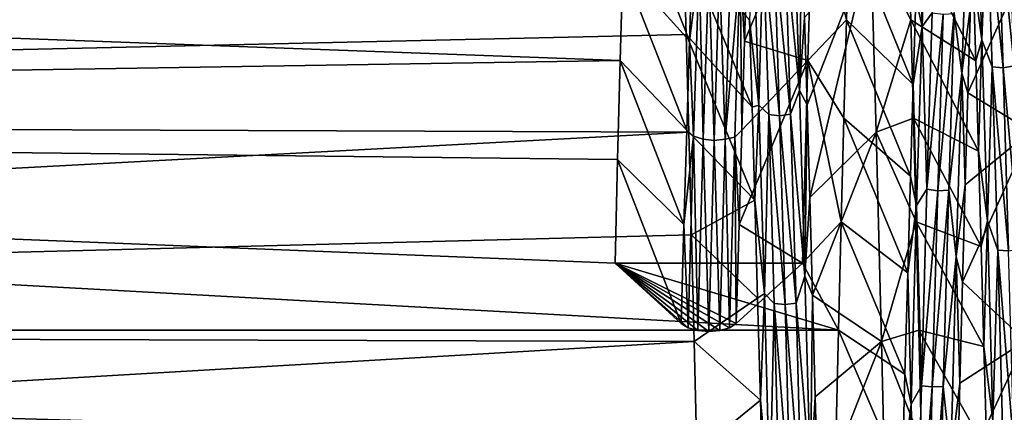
# Model space of a CAD drawing. Header units: metres. Extents: x -86 to 86, y -57 to 57.
# Tile 74 of 256: x -54.56 to -46.62, y 5.07 to 8.23. Entities that reach past the tile are written whole.
import ezdxf

# ---------------------------------------------------------------- set-up
doc = ezdxf.new("R2010")
doc.units = ezdxf.units.M
doc.layers.add('solid_125286', color=7, linetype='CONTINUOUS')

msp = doc.modelspace()

# ---------------------------------------------------------------- linework, layer by layer
at = {"layer": 'solid_125286'}
for points in [[(-47.280392, 8.17555, 12.074677), (-47.308449, 9.049224, 12.855478), (-47.236542, 9.431964, 13.413906)], [(-47.280392, 8.17555, 12.074677), (-47.236542, 9.431964, 13.413906), (-47.198185, 8.286894, 12.242614)], [(-49.155807, 8.059159, 11.874597), (-49.691925, 8.657134, 11.035361), (-49.6707, 9.365743, 11.698233)], [(-49.133804, 8.730435, 12.514628), (-49.155807, 8.059159, 11.874597), (-49.6707, 9.365743, 11.698233)], [(-48.712193, 8.0569, 11.872603), (-48.159462, 9.365768, 11.698259), (-48.201786, 7.901932, 10.426473)], [(-48.712193, 8.0569, 11.872603), (-48.690212, 8.727634, 12.511745), (-48.159462, 9.365768, 11.698259)], [(-48.201786, 7.901932, 10.426473), (-48.159462, 9.365768, 11.698259), (-47.889927, 8.230122, 10.67987)], [(-48.159462, 9.365768, 11.698259), (-47.868366, 8.978387, 11.323814), (-47.889927, 8.230122, 10.67987)], [(-46.841888, 9.339947, 28.699064), (-46.869091, 8.5797, 29.637371), (-46.798038, 8.067476, 30.023108)], [(-46.841888, 9.339947, 28.699064), (-46.798038, 8.067476, 30.023108), (-46.758595, 9.148438, 28.853506)], [(-46.798038, 8.067476, 30.023108), (-46.714634, 7.851392, 30.149834), (-46.758595, 9.148438, 28.853506)], [(-46.758595, 9.148438, 28.853506), (-46.714634, 7.851392, 30.149834), (-46.626446, 7.842154, 30.135239)], [(-46.758595, 9.148438, 28.853506), (-46.626446, 7.842154, 30.135239), (-46.670403, 9.137064, 28.840517)], [(-46.670403, 9.137064, 28.840517), (-46.538368, 7.85938, 30.142797), (-46.582321, 9.155142, 28.845491)], [(-46.670403, 9.137064, 28.840517), (-46.626446, 7.842154, 30.135239), (-46.538368, 7.85938, 30.142797)], [(-47.021866, 8.280643, 12.236887), (-46.917133, 9.102246, 13.021736), (-46.960705, 7.799205, 11.744329)], [(-46.960705, 7.799205, 11.744329), (-46.917133, 9.102246, 13.021736), (-46.888802, 8.340443, 12.131412)], [(-49.713291, 7.901933, 10.426474), (-79, 7.435913, 10.09374), (-79, 8.97821, 11.323658)], [(-49.691925, 8.657134, 11.035361), (-49.713291, 7.901933, 10.426474), (-79, 8.97821, 11.323658)], [(-49.203625, 8.854222, 30.78993), (-79, 8.978204, 30.67635), (-79, 7.435931, 31.906248)], [(-48.384457, 8.816655, 29.22364), (-48.267876, 7.659372, 30.372234), (-48.311451, 8.980925, 29.114094)], [(-48.311451, 8.980925, 29.114094), (-48.267876, 7.659372, 30.372234), (-48.250778, 8.904962, 29.301634)], [(-47.352428, 7.708561, 11.577011), (-47.889927, 8.230122, 10.67987), (-47.868366, 8.978387, 11.323814)], [(-47.330437, 8.403301, 12.190928), (-47.352428, 7.708561, 11.577011), (-47.868366, 8.978387, 11.323814)], [(-47.692417, 8.854234, 30.789921), (-47.37154, 8.230118, 31.320133), (-47.393211, 8.97837, 30.676203)], [(-46.847118, 7.898262, 30.264553), (-47.393211, 8.97837, 30.676203), (-47.37154, 8.230118, 31.320133)], [(-46.847118, 7.898262, 30.264553), (-46.869091, 8.5797, 29.637371), (-47.393211, 8.97837, 30.676203)], [(-47.280392, 8.17555, 12.074677), (-47.330437, 8.403301, 12.190928), (-47.308449, 9.049224, 12.855478)], [(-48.267876, 7.659372, 30.372234), (-48.228828, 8.248978, 29.954124), (-48.250778, 8.904962, 29.301634)], [(-49.182411, 8.11096, 31.414045), (-49.203625, 8.854222, 30.78993), (-79, 7.435931, 31.906248)], [(-48.649948, 7.524749, 30.570847), (-49.203625, 8.854222, 30.78993), (-49.182411, 8.11096, 31.414045)], [(-48.649948, 7.524749, 30.570847), (-48.671917, 8.230478, 29.97114), (-49.203625, 8.854222, 30.78993)], [(-48.639751, 8.886831, 29.21743), (-48.671917, 8.230478, 29.97114), (-48.595901, 7.541688, 30.467466)], [(-48.639751, 8.886831, 29.21743), (-48.595901, 7.541688, 30.467466), (-48.560917, 8.815139, 29.225462)], [(-48.595901, 7.541688, 30.467466), (-48.51696, 7.466023, 30.467356), (-48.560917, 8.815139, 29.225462)], [(-48.560917, 8.815139, 29.225462), (-48.428722, 7.455911, 30.453564), (-48.472683, 8.80302, 29.213396)], [(-48.560917, 8.815139, 29.225462), (-48.51696, 7.466023, 30.467356), (-48.428722, 7.455911, 30.453564)], [(-48.472683, 8.80302, 29.213396), (-48.3405, 7.467954, 30.465666), (-48.384457, 8.816655, 29.22364)], [(-48.384457, 8.816655, 29.22364), (-48.3405, 7.467954, 30.465666), (-48.267876, 7.659372, 30.372234)], [(-48.228828, 8.248978, 29.954124), (-48.206879, 7.545286, 30.554672), (-47.692417, 8.854234, 30.789921)], [(-48.206879, 7.545286, 30.554672), (-48.184929, 6.797658, 31.099918), (-47.692417, 8.854234, 30.789921)], [(-48.184929, 6.797658, 31.099918), (-47.649826, 7.324001, 31.981758), (-47.692417, 8.854234, 30.789921)], [(-47.692417, 8.854234, 30.789921), (-47.649826, 7.324001, 31.981758), (-47.37154, 8.230118, 31.320133)], [(-46.910774, 7.642145, 11.523049), (-46.360237, 8.862145, 11.21724), (-46.402908, 7.33134, 10.02314)], [(-46.910774, 7.642145, 11.523049), (-46.888802, 8.340443, 12.131412), (-46.360237, 8.862145, 11.21724)], [(-48.472683, 8.80302, 29.213396), (-48.428722, 7.455911, 30.453564), (-48.3405, 7.467954, 30.465666)], [(-49.177814, 7.340871, 11.287742), (-49.713291, 7.901933, 10.426474), (-49.691925, 8.657134, 11.035361)], [(-49.155807, 8.059159, 11.874597), (-49.177814, 7.340871, 11.287742), (-49.691925, 8.657134, 11.035361)], [(-49.078251, 8.669963, 12.553669), (-49.155807, 8.059159, 11.874597), (-49.133804, 8.730435, 12.514628)], [(-49.122101, 7.292346, 11.339529), (-49.155807, 8.059159, 11.874597), (-49.078251, 8.669963, 12.553669)], [(-49.122101, 7.292346, 11.339529), (-49.078251, 8.669963, 12.553669), (-49.044468, 7.267615, 11.37984)], [(-49.078251, 8.669963, 12.553669), (-49.000511, 8.642587, 12.593036), (-49.044468, 7.267615, 11.37984)], [(-48.867954, 7.267378, 11.379826), (-48.823997, 8.642218, 12.592845), (-48.747173, 8.653527, 12.537165)], [(-48.867954, 7.267378, 11.379826), (-48.747173, 8.653527, 12.537165), (-48.790745, 7.282901, 11.332711)], [(-48.790745, 7.282901, 11.332711), (-48.747173, 8.653527, 12.537165), (-48.734173, 7.339269, 11.286531)], [(-48.747173, 8.653527, 12.537165), (-48.690212, 8.727634, 12.511745), (-48.712193, 8.0569, 11.872603)], [(-48.747173, 8.653527, 12.537165), (-48.712193, 8.0569, 11.872603), (-48.734173, 7.339269, 11.286531)], [(-49.044468, 7.267615, 11.37984), (-49.000511, 8.642587, 12.593036), (-48.956219, 7.257276, 11.393449)], [(-49.000511, 8.642587, 12.593036), (-48.912262, 8.630271, 12.604887), (-48.956219, 7.257276, 11.393449)], [(-48.956219, 7.257276, 11.393449), (-48.912262, 8.630271, 12.604887), (-48.867954, 7.267378, 11.379826)], [(-48.912262, 8.630271, 12.604887), (-48.823997, 8.642218, 12.592845), (-48.867954, 7.267378, 11.379826)], [(-46.798038, 8.067476, 30.023108), (-46.869091, 8.5797, 29.637371), (-46.847118, 7.898262, 30.264553)], [(-47.280392, 8.17555, 12.074677), (-47.352428, 7.708561, 11.577011), (-47.330437, 8.403301, 12.190928)], [(-46.960705, 7.799205, 11.744329), (-46.888802, 8.340443, 12.131412), (-46.910774, 7.642145, 11.523049)], [(-47.280392, 8.17555, 12.074677), (-47.198185, 8.286894, 12.242614), (-47.242142, 6.863068, 11.086946)], [(-47.242142, 6.863068, 11.086946), (-47.198185, 8.286894, 12.242614), (-47.109982, 8.273705, 12.253663)], [(-47.242142, 6.863068, 11.086946), (-47.109982, 8.273705, 12.253663), (-47.153942, 6.851746, 11.099895)], [(-47.153942, 6.851746, 11.099895), (-47.021866, 8.280643, 12.236887), (-47.065823, 6.856186, 11.082343)], [(-47.153942, 6.851746, 11.099895), (-47.109982, 8.273705, 12.253663), (-47.021866, 8.280643, 12.236887)], [(-47.065823, 6.856186, 11.082343), (-47.021866, 8.280643, 12.236887), (-46.960705, 7.799205, 11.744329)], [(-48.595901, 7.541688, 30.467466), (-48.671917, 8.230478, 29.97114), (-48.649948, 7.524749, 30.570847)], [(-48.267876, 7.659372, 30.372234), (-48.206879, 7.545286, 30.554672), (-48.228828, 8.248978, 29.954124)], [(-48.201786, 7.901932, 10.426473), (-47.889927, 8.230122, 10.67987), (-47.91143, 7.435749, 10.093596)], [(-47.374424, 6.96925, 11.017505), (-47.91143, 7.435749, 10.093596), (-47.889927, 8.230122, 10.67987)], [(-47.352428, 7.708561, 11.577011), (-47.374424, 6.96925, 11.017505), (-47.889927, 8.230122, 10.67987)], [(-47.649826, 7.324001, 31.981758), (-47.349838, 7.435762, 31.906395), (-47.37154, 8.230118, 31.320133)], [(-46.825146, 7.171134, 30.838455), (-47.37154, 8.230118, 31.320133), (-47.349838, 7.435762, 31.906395)], [(-46.825146, 7.171134, 30.838455), (-46.847118, 7.898262, 30.264553), (-47.37154, 8.230118, 31.320133)], [(-49.161278, 7.323978, 31.981773), (-49.182411, 8.11096, 31.414045), (-79, 7.435931, 31.906248)], [(-48.627972, 6.775115, 31.115047), (-49.182411, 8.11096, 31.414045), (-49.161278, 7.323978, 31.981773)], [(-48.627972, 6.775115, 31.115047), (-48.649948, 7.524749, 30.570847), (-49.182411, 8.11096, 31.414045)], [(-47.324242, 6.731399, 10.940314), (-47.352428, 7.708561, 11.577011), (-47.280392, 8.17555, 12.074677)], [(-47.324242, 6.731399, 10.940314), (-47.280392, 8.17555, 12.074677), (-47.242142, 6.863068, 11.086946)], [(-49.122101, 7.292346, 11.339529), (-49.177814, 7.340871, 11.287742), (-49.155807, 8.059159, 11.874597)], [(-48.734173, 7.339269, 11.286531), (-48.712193, 8.0569, 11.872603), (-48.201786, 7.901932, 10.426473)], [(-46.798038, 8.067476, 30.023108), (-46.847118, 7.898262, 30.264553), (-46.825146, 7.171134, 30.838455)], [(-46.798038, 8.067476, 30.023108), (-46.825146, 7.171134, 30.838455), (-46.754189, 6.609854, 31.140043)], [(-46.798038, 8.067476, 30.023108), (-46.754189, 6.609854, 31.140043), (-46.714634, 7.851392, 30.149834)], [(-49.713291, 7.901933, 10.426474), (-49.734539, 7.103961, 9.874636), (-79, 7.435913, 10.09374)], [(-49.199821, 6.579851, 10.756981), (-49.734539, 7.103961, 9.874636), (-49.713291, 7.901933, 10.426474)], [(-49.177814, 7.340871, 11.287742), (-49.199821, 6.579851, 10.756981), (-49.713291, 7.901933, 10.426474)], [(-48.756161, 6.579006, 10.756437), (-48.201786, 7.901932, 10.426473), (-48.244438, 6.267386, 9.382777)], [(-48.756161, 6.579006, 10.756437), (-48.734173, 7.339269, 11.286531), (-48.201786, 7.901932, 10.426473)], [(-48.201786, 7.901932, 10.426473), (-47.932964, 6.599857, 9.568382), (-48.244438, 6.267386, 9.382777)], [(-48.201786, 7.901932, 10.426473), (-47.91143, 7.435749, 10.093596), (-47.932964, 6.599857, 9.568382)], [(-46.626446, 7.842154, 30.135239), (-46.494415, 6.382367, 31.229153), (-46.538368, 7.85938, 30.142797)], [(-47.065823, 6.856186, 11.082343), (-46.960705, 7.799205, 11.744329), (-47.004276, 6.319429, 10.676733)], [(-47.004276, 6.319429, 10.676733), (-46.960705, 7.799205, 11.744329), (-46.932743, 6.899763, 10.969318)], [(-46.960705, 7.799205, 11.744329), (-46.910774, 7.642145, 11.523049), (-46.932743, 6.899763, 10.969318)], [(-46.754189, 6.609854, 31.140043), (-46.670673, 6.373237, 31.234999), (-46.714634, 7.851392, 30.149834)], [(-46.714634, 7.851392, 30.149834), (-46.582485, 6.366358, 31.219147), (-46.626446, 7.842154, 30.135239)], [(-46.714634, 7.851392, 30.149834), (-46.670673, 6.373237, 31.234999), (-46.582485, 6.366358, 31.219147)], [(-46.626446, 7.842154, 30.135239), (-46.582485, 6.366358, 31.219147), (-46.494415, 6.382367, 31.229153)], [(-47.324242, 6.731399, 10.940314), (-47.374424, 6.96925, 11.017505), (-47.352428, 7.708561, 11.577011)], [(-48.3405, 7.467954, 30.465666), (-48.224304, 6.163219, 31.416792), (-48.267876, 7.659372, 30.372234)], [(-48.267876, 7.659372, 30.372234), (-48.224304, 6.163219, 31.416792), (-48.206879, 7.545286, 30.554672)], [(-46.932743, 6.899763, 10.969318), (-46.910774, 7.642145, 11.523049), (-46.402908, 7.33134, 10.02314)], [(-48.595901, 7.541688, 30.467466), (-48.649948, 7.524749, 30.570847), (-48.627972, 6.775115, 31.115047)], [(-48.595901, 7.541688, 30.467466), (-48.627972, 6.775115, 31.115047), (-48.552048, 6.022457, 31.499081)], [(-48.595901, 7.541688, 30.467466), (-48.552048, 6.022457, 31.499081), (-48.51696, 7.466023, 30.467356)], [(-48.224304, 6.163219, 31.416792), (-48.184929, 6.797658, 31.099918), (-48.206879, 7.545286, 30.554672)], [(-48.552048, 6.022457, 31.499081), (-48.473, 5.943727, 31.489784), (-48.51696, 7.466023, 30.467356)], [(-48.51696, 7.466023, 30.467356), (-48.384766, 5.935864, 31.474596), (-48.428722, 7.455911, 30.453564)], [(-48.51696, 7.466023, 30.467356), (-48.473, 5.943727, 31.489784), (-48.384766, 5.935864, 31.474596)], [(-48.428722, 7.455911, 30.453564), (-48.296547, 5.946064, 31.488308), (-48.3405, 7.467954, 30.465666)], [(-48.3405, 7.467954, 30.465666), (-48.296547, 5.946064, 31.488308), (-48.224304, 6.163219, 31.416792)], [(-49.161278, 7.323978, 31.981773), (-79, 7.435931, 31.906248), (-79, 5.727152, 32.892822)], [(-47.954708, 5.727345, 9.107249), (-79, 5.727131, 9.107166), (-79, 7.435913, 10.09374)], [(-49.734539, 7.103961, 9.874636), (-49.755562, 6.267386, 9.382777), (-79, 7.435913, 10.09374)], [(-47.954708, 5.727345, 9.107249), (-79, 7.435913, 10.09374), (-49.755562, 6.267386, 9.382777)], [(-48.428722, 7.455911, 30.453564), (-48.384766, 5.935864, 31.474596), (-48.296547, 5.946064, 31.488308)], [(-47.39642, 6.189509, 10.516019), (-47.932964, 6.599857, 9.568382), (-47.91143, 7.435749, 10.093596)], [(-47.374424, 6.96925, 11.017505), (-47.39642, 6.189509, 10.516019), (-47.91143, 7.435749, 10.093596)], [(-47.649826, 7.324001, 31.981758), (-47.328224, 6.599876, 32.431606), (-47.349838, 7.435762, 31.906395)], [(-46.803169, 6.402554, 31.355255), (-47.349838, 7.435762, 31.906395), (-47.328224, 6.599876, 32.431606)], [(-46.803169, 6.402554, 31.355255), (-46.825146, 7.171134, 30.838455), (-47.349838, 7.435762, 31.906395)], [(-49.140118, 6.497572, 32.490063), (-49.161278, 7.323978, 31.981773), (-79, 5.727152, 32.892822)], [(-49.122101, 7.292346, 11.339529), (-49.199821, 6.579851, 10.756981), (-49.177814, 7.340871, 11.287742)], [(-48.627972, 6.775115, 31.115047), (-49.161278, 7.323978, 31.981773), (-49.140118, 6.497572, 32.490063)], [(-48.790745, 7.282901, 11.332711), (-48.734173, 7.339269, 11.286531), (-48.756161, 6.579006, 10.756437)], [(-48.184929, 6.797658, 31.099918), (-48.162983, 6.011057, 31.586842), (-47.649826, 7.324001, 31.981758)], [(-48.162983, 6.011057, 31.586842), (-47.60743, 5.636218, 32.936207), (-47.649826, 7.324001, 31.981758)], [(-47.649826, 7.324001, 31.981758), (-47.60743, 5.636218, 32.936207), (-47.328224, 6.599876, 32.431606)], [(-46.954716, 6.117416, 10.473804), (-46.402908, 7.33134, 10.02314), (-46.445305, 5.641943, 9.066498)], [(-46.954716, 6.117416, 10.473804), (-46.932743, 6.899763, 10.969318), (-46.402908, 7.33134, 10.02314)], [(-49.122101, 7.292346, 11.339529), (-49.165966, 5.74701, 10.347346), (-49.199821, 6.579851, 10.756981)], [(-49.122101, 7.292346, 11.339529), (-49.088352, 5.724629, 10.388831), (-49.165966, 5.74701, 10.347346)], [(-49.122101, 7.292346, 11.339529), (-49.044468, 7.267615, 11.37984), (-49.088352, 5.724629, 10.388831)], [(-49.044468, 7.267615, 11.37984), (-49.000175, 5.716513, 10.403874), (-49.088352, 5.724629, 10.388831)], [(-49.044468, 7.267615, 11.37984), (-48.956219, 7.257276, 11.393449), (-49.000175, 5.716513, 10.403874)], [(-48.956219, 7.257276, 11.393449), (-48.911076, 5.724736, 10.388633), (-49.000175, 5.716513, 10.403874)], [(-48.956219, 7.257276, 11.393449), (-48.867954, 7.267378, 11.379826), (-48.911076, 5.724736, 10.388633)], [(-48.867954, 7.267378, 11.379826), (-48.832523, 5.747639, 10.346179), (-48.911076, 5.724736, 10.388633)], [(-48.867954, 7.267378, 11.379826), (-48.790745, 7.282901, 11.332711), (-48.832523, 5.747639, 10.346179)], [(-48.790745, 7.282901, 11.332711), (-48.778248, 5.780506, 10.285256), (-48.832523, 5.747639, 10.346179)], [(-48.790745, 7.282901, 11.332711), (-48.756161, 6.579006, 10.756437), (-48.778248, 5.780506, 10.285256)], [(-46.754189, 6.609854, 31.140043), (-46.825146, 7.171134, 30.838455), (-46.803169, 6.402554, 31.355255)], [(-49.221752, 5.780506, 10.285256), (-49.755562, 6.267386, 9.382777), (-49.734539, 7.103961, 9.874636)], [(-49.199821, 6.579851, 10.756981), (-49.221752, 5.780506, 10.285256), (-49.734539, 7.103961, 9.874636)], [(-47.324242, 6.731399, 10.940314), (-47.39642, 6.189509, 10.516019), (-47.374424, 6.96925, 11.017505)], [(-47.324242, 6.731399, 10.940314), (-47.242142, 6.863068, 11.086946), (-47.286102, 5.280377, 10.160978)], [(-47.286102, 5.280377, 10.160978), (-47.242142, 6.863068, 11.086946), (-47.153942, 6.851746, 11.099895)], [(-47.286102, 5.280377, 10.160978), (-47.153942, 6.851746, 11.099895), (-47.197899, 5.27119, 10.175514)], [(-47.197899, 5.27119, 10.175514), (-47.065823, 6.856186, 11.082343), (-47.109776, 5.273051, 10.157562)], [(-47.197899, 5.27119, 10.175514), (-47.153942, 6.851746, 11.099895), (-47.065823, 6.856186, 11.082343)], [(-47.109776, 5.273051, 10.157562), (-47.065823, 6.856186, 11.082343), (-47.004276, 6.319429, 10.676733)], [(-47.004276, 6.319429, 10.676733), (-46.932743, 6.899763, 10.969318), (-46.954716, 6.117416, 10.473804)], [(-48.605999, 5.986566, 31.600712), (-48.627972, 6.775115, 31.115047), (-49.140118, 6.497572, 32.490063)], [(-48.552048, 6.022457, 31.499081), (-48.627972, 6.775115, 31.115047), (-48.605999, 5.986566, 31.600712)], [(-48.224304, 6.163219, 31.416792), (-48.162983, 6.011057, 31.586842), (-48.184929, 6.797658, 31.099918)], [(-47.368092, 5.132075, 10.038035), (-47.39642, 6.189509, 10.516019), (-47.324242, 6.731399, 10.940314)], [(-47.368092, 5.132075, 10.038035), (-47.324242, 6.731399, 10.940314), (-47.286102, 5.280377, 10.160978)], [(-47.932964, 6.599857, 9.568382), (-47.954708, 5.727345, 9.107249), (-48.244438, 6.267386, 9.382777)], [(-47.418411, 5.37377, 10.0757), (-47.954708, 5.727345, 9.107249), (-47.932964, 6.599857, 9.568382)], [(-47.39642, 6.189509, 10.516019), (-47.418411, 5.37377, 10.0757), (-47.932964, 6.599857, 9.568382)], [(-47.60743, 5.636218, 32.936207), (-47.306778, 5.727355, 32.892746), (-47.328224, 6.599876, 32.431606)], [(-46.781197, 5.596679, 31.811808), (-47.328224, 6.599876, 32.431606), (-47.306778, 5.727355, 32.892746)], [(-46.781197, 5.596679, 31.811808), (-46.803169, 6.402554, 31.355255), (-47.328224, 6.599876, 32.431606)], [(-46.754189, 6.609854, 31.140043), (-46.803169, 6.402554, 31.355255), (-46.781197, 5.596679, 31.811808)], [(-46.754189, 6.609854, 31.140043), (-46.781197, 5.596679, 31.811808), (-46.710339, 4.999685, 32.0229)], [(-46.754189, 6.609854, 31.140043), (-46.710339, 4.999685, 32.0229), (-46.670673, 6.373237, 31.234999)], [(-49.199821, 6.579851, 10.756981), (-49.165966, 5.74701, 10.347346), (-49.221752, 5.780506, 10.285256)], [(-48.756161, 6.579006, 10.756437), (-48.244438, 6.267386, 9.382777), (-48.778248, 5.780506, 10.285256)], [(-49.118771, 5.6362, 32.936214), (-49.140118, 6.497572, 32.490063), (-79, 5.727152, 32.892822)], [(-48.605999, 5.986566, 31.600712), (-49.140118, 6.497572, 32.490063), (-49.118771, 5.6362, 32.936214)], [(-46.710339, 4.999685, 32.0229), (-46.626717, 4.747214, 32.082748), (-46.670673, 6.373237, 31.234999)], [(-46.670673, 6.373237, 31.234999), (-46.626717, 4.747214, 32.082748), (-46.538528, 4.742861, 32.066021)], [(-46.670673, 6.373237, 31.234999), (-46.538528, 4.742861, 32.066021), (-46.582485, 6.366358, 31.219147)], [(-47.109776, 5.273051, 10.157562), (-47.004276, 6.319429, 10.676733), (-47.047852, 4.695607, 9.844449)], [(-47.047852, 4.695607, 9.844449), (-47.004276, 6.319429, 10.676733), (-46.976685, 5.299557, 10.039533)], [(-47.004276, 6.319429, 10.676733), (-46.954716, 6.117416, 10.473804), (-46.976685, 5.299557, 10.039533)], [(-47.954708, 5.727345, 9.107249), (-49.755562, 6.267386, 9.382777), (-48.244438, 6.267386, 9.382777)], [(-48.778248, 5.780506, 10.285256), (-48.244438, 6.267386, 9.382777), (-49.755562, 6.267386, 9.382777)], [(-48.832523, 5.747639, 10.346179), (-48.778248, 5.780506, 10.285256), (-49.755562, 6.267386, 9.382777)], [(-48.911076, 5.724736, 10.388633), (-48.832523, 5.747639, 10.346179), (-49.755562, 6.267386, 9.382777)], [(-49.000175, 5.716513, 10.403874), (-48.911076, 5.724736, 10.388633), (-49.755562, 6.267386, 9.382777)], [(-49.088352, 5.724629, 10.388831), (-49.000175, 5.716513, 10.403874), (-49.755562, 6.267386, 9.382777)], [(-49.165966, 5.74701, 10.347346), (-49.088352, 5.724629, 10.388831), (-49.755562, 6.267386, 9.382777)], [(-49.221752, 5.780506, 10.285256), (-49.165966, 5.74701, 10.347346), (-49.755562, 6.267386, 9.382777)], [(-48.296547, 5.946064, 31.488308), (-48.180733, 4.527387, 32.225292), (-48.224304, 6.163219, 31.416792)], [(-48.224304, 6.163219, 31.416792), (-48.180733, 4.527387, 32.225292), (-48.162983, 6.011057, 31.586842)], [(-47.368092, 5.132075, 10.038035), (-47.418411, 5.37377, 10.0757), (-47.39642, 6.189509, 10.516019)], [(-46.976685, 5.299557, 10.039533), (-46.954716, 6.117416, 10.473804), (-46.445305, 5.641943, 9.066498)], [(-48.584038, 5.1638, 32.025166), (-48.605999, 5.986566, 31.600712), (-49.118771, 5.6362, 32.936214)], [(-48.552048, 6.022457, 31.499081), (-48.605999, 5.986566, 31.600712), (-48.584038, 5.1638, 32.025166)], [(-48.552048, 6.022457, 31.499081), (-48.584038, 5.1638, 32.025166), (-48.508198, 4.365016, 32.289703)], [(-48.552048, 6.022457, 31.499081), (-48.508198, 4.365016, 32.289703), (-48.473, 5.943727, 31.489784)], [(-48.180733, 4.527387, 32.225292), (-48.141045, 5.190172, 32.012768), (-48.162983, 6.011057, 31.586842)], [(-48.162983, 6.011057, 31.586842), (-48.141045, 5.190172, 32.012768), (-47.60743, 5.636218, 32.936207)], [(-48.508198, 4.365016, 32.289703), (-48.429039, 4.284355, 32.270214), (-48.473, 5.943727, 31.489784)], [(-48.473, 5.943727, 31.489784), (-48.429039, 4.284355, 32.270214), (-48.340809, 4.278929, 32.253994)], [(-48.473, 5.943727, 31.489784), (-48.340809, 4.278929, 32.253994), (-48.384766, 5.935864, 31.474596)], [(-48.384766, 5.935864, 31.474596), (-48.25259, 4.287071, 32.269039), (-48.296547, 5.946064, 31.488308)], [(-48.384766, 5.935864, 31.474596), (-48.340809, 4.278929, 32.253994), (-48.25259, 4.287071, 32.269039)], [(-48.296547, 5.946064, 31.488308), (-48.25259, 4.287071, 32.269039), (-48.180733, 4.527387, 32.225292)], [(-47.954708, 5.727345, 9.107249), (-47.976357, 4.82261, 8.712509), (-79, 5.727131, 9.107166)], [(-49.118771, 5.6362, 32.936214), (-79, 5.727152, 32.892822), (-79, 3.89099, 33.613483)], [(-47.99789, 3.890726, 8.386426), (-79, 3.890939, 8.386501), (-79, 5.727131, 9.107166)], [(-47.976357, 4.82261, 8.712509), (-47.99789, 3.890726, 8.386426), (-79, 5.727131, 9.107166)], [(-47.440411, 4.526612, 9.69851), (-47.976357, 4.82261, 8.712509), (-47.954708, 5.727345, 9.107249)], [(-47.418411, 5.37377, 10.0757), (-47.440411, 4.526612, 9.69851), (-47.954708, 5.727345, 9.107249)], [(-47.60743, 5.636218, 32.936207), (-47.285198, 4.822634, 33.287483), (-47.306778, 5.727355, 32.892746)], [(-46.75922, 4.758238, 32.20594), (-47.306778, 5.727355, 32.892746), (-47.285198, 4.822634, 33.287483)], [(-46.75922, 4.758238, 32.20594), (-46.781197, 5.596679, 31.811808), (-47.306778, 5.727355, 32.892746)], [(-49.097473, 4.744082, 33.318024), (-49.118771, 5.6362, 32.936214), (-79, 3.89099, 33.613483)], [(-48.584038, 5.1638, 32.025166), (-49.118771, 5.6362, 32.936214), (-49.097473, 4.744082, 33.318024)], [(-48.141045, 5.190172, 32.012768), (-48.11911, 4.339653, 32.375042), (-47.60743, 5.636218, 32.936207)], [(-48.11911, 4.339653, 32.375042), (-47.564991, 3.826262, 33.633278), (-47.60743, 5.636218, 32.936207)], [(-47.60743, 5.636218, 32.936207), (-47.564991, 3.826262, 33.633278), (-47.285198, 4.822634, 33.287483)], [(-46.998657, 4.450786, 9.668433), (-46.445305, 5.641943, 9.066498), (-46.48785, 3.830494, 8.368005)], [(-46.998657, 4.450786, 9.668433), (-46.976685, 5.299557, 10.039533), (-46.445305, 5.641943, 9.066498)], [(-46.710339, 4.999685, 32.0229), (-46.781197, 5.596679, 31.811808), (-46.75922, 4.758238, 32.20594)], [(-47.368092, 5.132075, 10.038035), (-47.440411, 4.526612, 9.69851), (-47.418411, 5.37377, 10.0757)], [(-47.368092, 5.132075, 10.038035), (-47.286102, 5.280377, 10.160978), (-47.330063, 3.575484, 9.485521)], [(-47.330063, 3.575484, 9.485521), (-47.286102, 5.280377, 10.160978), (-47.197899, 5.27119, 10.175514)], [(-47.330063, 3.575484, 9.485521), (-47.197899, 5.27119, 10.175514), (-47.241856, 3.568652, 9.501295)], [(-47.241856, 3.568652, 9.501295), (-47.197899, 5.27119, 10.175514), (-47.109776, 5.273051, 10.157562)], [(-47.241856, 3.568652, 9.501295), (-47.109776, 5.273051, 10.157562), (-47.153732, 3.567915, 9.483309)], [(-47.153732, 3.567915, 9.483309), (-47.109776, 5.273051, 10.157562), (-47.047852, 4.695607, 9.844449)], [(-47.047852, 4.695607, 9.844449), (-46.976685, 5.299557, 10.039533), (-46.998657, 4.450786, 9.668433)], [(-48.56208, 4.311478, 32.385754), (-48.584038, 5.1638, 32.025166), (-49.097473, 4.744082, 33.318024)], [(-48.508198, 4.365016, 32.289703), (-48.584038, 5.1638, 32.025166), (-48.56208, 4.311478, 32.385754)], [(-48.180733, 4.527387, 32.225292), (-48.11911, 4.339653, 32.375042), (-48.141045, 5.190172, 32.012768)], [(-47.411942, 3.414666, 9.387676), (-47.440411, 4.526612, 9.69851), (-47.368092, 5.132075, 10.038035)], [(-47.411942, 3.414666, 9.387676), (-47.368092, 5.132075, 10.038035), (-47.330063, 3.575484, 9.485521)]]:
    msp.add_3dface(points, dxfattribs=at)

doc.saveas('drawing.dxf')
